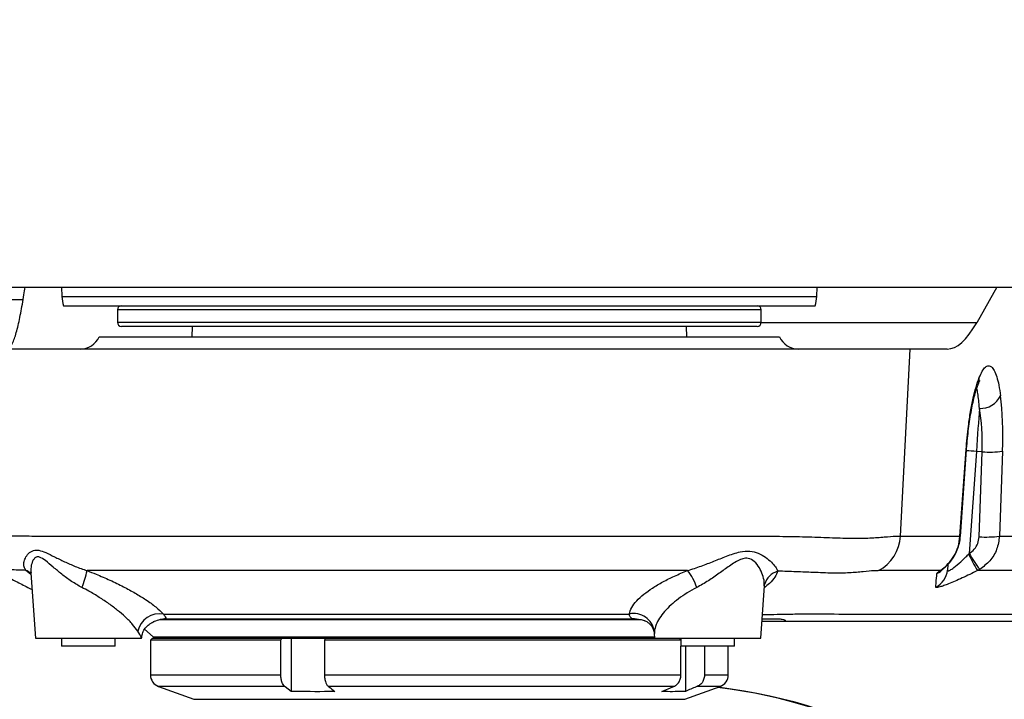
# Model space of a CAD drawing. Extents: x 0 to 16820, y 0 to 11880.
# Tile 39 of 78: x 8110 to 8348, y 6259 to 6424. Entities that reach past the tile are written whole.
import ezdxf

# ---------------------------------------------------------------- set-up
doc = ezdxf.new("R2010")
doc.units = 0
doc.header["$LTSCALE"] = 20
doc.layers.get('0').update_dxf_attribs({"linetype": 'CONTINUOUS'})
doc.styles.add('SLDTEXTSTYLE0', font='TXT', dxfattribs={"width": 0.605})
doc.dimstyles.new('SLDDIMSTYLE1', dxfattribs={"dimtxt": 100, "dimasz": 100, "dimexe": 0, "dimexo": 0.0625, "dimgap": 25, "dimtad": 1, "dimdec": 4, "dimlfac": 20, "dimzin": 12, "dimtxsty": 'SLDTEXTSTYLE0', "dimsah": 1, "dimcen": 0.09, "dimadec": 1, "dimazin": 3, "dimtfac": 1, "dimtofl": 0, "dimtmove": 0, "dimatfit": 3, "dimtolj": 1, "dimtzin": 12})

# ---------------------------------------------------------------- blocks, each defined once
blk = doc.blocks.new('_D_3')
at = {"color": 7, "linetype": 'CONTINUOUS'}
for p, q in [((7831.16, 6507.87), (11819.08, 6507.87)), ((4317.75, 5895.41), (3824.45, 5808.43))]:
    blk.add_line(p, q, dxfattribs=at)
blk.add_arc((7791.16, 6507.87), 3997.91, 190, 0, dxfattribs=at)
for points in [[(11789.08, 6507.87), (11772.83, 6408.07), (11802.82, 6407.69)], [(3853.99, 5813.64), (3857.85, 5712.6), (3887.32, 5718.17)]]:
    blk.add_solid(points, dxfattribs=at)
at = {"color": 7, "linetype": 'CONTINUOUS', "insert": (7986.83, 2641.21), "char_height": 100, "attachment_point": 1, "rotation": 5, "style": 'SLDTEXTSTYLE0'}
blk.add_mtext('170°', dxfattribs=at)

msp = doc.modelspace()

# ---------------------------------------------------------------- linework, layer by layer
at = {"color": 7, "linetype": 'CONTINUOUS'}
for p, q in [((8065.1811336, 6358.8716334), (8519.9221049, 6358.8716334)), ((8119.6614479, 6358.8716334), (8119.7410201, 6356.5924412)), ((8302.5884305, 6356.5924412), (8302.6680027, 6358.8716334)), ((8346.2040697, 6358.8716334), (8341.3329397, 6350.2312547)), ((8052.1044408, 6355.8716423), (8110.2829252, 6355.8716423)), ((8120.1368247, 6354.3716318), (8302.1926557, 6354.3716318)), ((8133.1647311, 6353.3716446), (8133.1647311, 6350.3716386)), ((8289.1647195, 6350.3716386), (8289.1647195, 6353.3716446)), ((8282.2917675, 6349.3716365), (8134.1647183, 6349.3716365)), ((8151.25638, 6349.3716365), (8151.2147163, 6346.8716389)), ((8271.1147343, 6346.8716389), (8271.0730706, 6349.3716365)), ((8288.1647323, 6349.3716365), (8282.2917675, 6349.3716365)), ((8128.7473117, 6346.8716389), (8293.5821687, 6346.8716389)), ((8325.1837765, 6343.8716328), (8094.7596108, 6343.8716328)), ((8334.1757928, 6343.8716328), (8325.1837765, 6343.8716328)), ((8337.3796021, 6298.4868086), (8338.8740693, 6319.4310463)), ((8334.3335067, 6291.6839218), (8334.2399274, 6290.3455144)), ((8112.2142945, 6289.6138674), (8113.3151029, 6273.87164)), ((8289.0143667, 6273.87164), (8289.8978566, 6286.5062303)), ((8143.4757088, 6278.3327198), (8259.9320685, 6278.3327198)), ((8139.7625183, 6276.0119981), (8141.8199216, 6274.1740144)), ((8142.0747315, 6277.8588331), (8141.855595, 6277.765671)), ((8294.0615092, 6277.8716332), (8289.2940615, 6277.8716332)), ((8113.3151029, 6273.87164), (8138.9985655, 6273.87164)), ((8119.6647261, 6273.87164), (8119.6647261, 6271.8716359)), ((8132.6647376, 6271.8716359), (8132.6647376, 6273.87164)), ((8141.6647111, 6273.87164), (8141.1647175, 6273.3716315)), ((8141.1647175, 6273.3716315), (8141.1647175, 6264.9722642)), ((8172.7777098, 6273.3716315), (8141.1647175, 6273.3716315)), ((8141.6647111, 6273.87164), (8173.0159198, 6273.87164)), ((8172.7777098, 6264.9722642), (8172.7777098, 6273.3716315)), ((8175.2662038, 6273.87164), (8175.2662038, 6260.9711534)), ((8269.7004949, 6273.3716315), (8183.3395337, 6273.3716315)), ((8183.3395337, 6273.3716315), (8183.3395337, 6264.9722642)), ((8183.5777734, 6273.87164), (8263.3150791, 6273.87164)), ((8263.2382487, 6274.9705708), (8263.3150791, 6273.87164)), ((8263.3150791, 6273.87164), (8289.0143667, 6273.87164)), ((8269.6647321, 6273.87164), (8269.6647321, 6271.8716359)), ((8282.6647137, 6271.8716359), (8282.6647137, 6273.87164)), ((8132.6647376, 6271.8716359), (8119.6647261, 6271.8716359)), ((8282.6647137, 6271.8716359), (8269.6647321, 6271.8716359)), ((8269.7004949, 6264.9722642), (8269.7004949, 6271.8716359)), ((8270.7827066, 6271.8716359), (8270.7827066, 6260.9711534)), ((8275.3967916, 6271.8716359), (8275.3967916, 6264.9722642)), ((8281.164733, 6264.9722642), (8281.164733, 6271.8716359)), ((8143.1386744, 6262.153188), (8151.6907786, 6259.0404696)), ((8270.638672, 6259.0404696), (8279.1907762, 6262.153188))]:
    msp.add_line(p, q, dxfattribs=at)
at = {"color": 8, "linetype": 'CONTINUOUS'}
for p, q in [((8119.7410201, 6356.5924412), (8302.5884305, 6356.5924412)), ((8289.1647195, 6353.3716446), (8133.1647311, 6353.3716446)), ((8133.1647311, 6350.3716386), (8283.2155203, 6350.3716386)), ((8283.2155203, 6350.3716386), (8289.1647195, 6350.3716386)), ((8341.3329397, 6350.2312547), (8289.1548251, 6350.2312547)), ((8322.8591357, 6298.5864973), (8325.1837765, 6343.8716328)), ((8337.2831021, 6298.5809839), (8338.7775098, 6319.5252216)), ((8341.2619506, 6319.0878427), (8339.53431, 6294.38133)), ((8342.6631962, 6318.9898527), (8341.2619506, 6319.0878427)), ((8341.932324, 6298.4082645), (8342.6631962, 6318.9898527)), ((8347.5843941, 6319.162885), (8346.8535219, 6298.5812968)), ((8322.8591357, 6298.5864973), (8337.2831021, 6298.5809839)), ((8339.3827354, 6294.2122317), (8339.53431, 6294.38133)), ((8112.2382556, 6289.2710811), (8110.9943961, 6290.278191)), ((8342.0825874, 6290.5274427), (8341.5106212, 6290.2083642)), ((8141.8199216, 6274.1740144), (8263.2939492, 6274.1740144)), ((8263.2502888, 6275.5068487), (8263.2693027, 6274.9727315)), ((8141.1647175, 6264.9722642), (8172.7777098, 6264.9722642)), ((8183.3395337, 6264.9722642), (8269.7004949, 6264.9722642)), ((8275.3967916, 6264.9722642), (8281.164733, 6264.9722642)), ((8173.7182711, 6262.153188), (8143.1386744, 6262.153188)), ((8267.9565226, 6262.153188), (8184.280095, 6262.153188)), ((8279.1907762, 6262.153188), (8273.6528193, 6262.153188)), ((8151.6907786, 6259.0404696), (8270.638672, 6259.0404696))]:
    msp.add_line(p, q, dxfattribs=at)
at = {"color": 8, "linetype": 'CONTINUOUS', "flags": 128}
for points in [[(8341.9900809, 6329.5000887), (8341.9122969, 6328.3874339), (8341.8295656, 6327.2046244), (8341.7424833, 6325.9593344), (8341.6515862, 6324.6595657), (8341.5574704, 6323.3137375), (8341.4607321, 6321.9305224), (8341.3620268, 6320.5188459), (8341.2619506, 6319.0878427)], [(8338.7775098, 6319.5252216), (8338.8583337, 6319.4692082), (8338.8740097, 6319.4310314)], [(8337.2831021, 6298.5809839), (8337.3636876, 6298.5252387), (8337.3794233, 6298.4850502)], [(8332.4286019, 6290.2090347), (8332.9578315, 6290.4946751), (8333.226112, 6290.6832642)], [(8141.4412831, 6277.5723583), (8141.4665257, 6277.5859183), (8142.0747315, 6277.8588331)]]:
    msp.add_lwpolyline(points, dxfattribs=at)
at = {"color": 7, "linetype": 'CONTINUOUS', "flags": 128}
for points in [[(8172.7777098, 6273.3716315), (8172.939447, 6273.7111098), (8173.0159198, 6273.87164)], [(8183.5777734, 6273.87164), (8183.5012709, 6273.7111098), (8183.3395337, 6273.3716315)], [(8175.2662038, 6260.9711534), (8173.8511597, 6262.0516962), (8173.7182711, 6262.153188)], [(8265.0864099, 6260.9711534), (8267.7101766, 6262.0516962), (8267.9565226, 6262.153188)]]:
    msp.add_lwpolyline(points, dxfattribs=at)
at = {"color": 7, "linetype": 'CONTINUOUS'}
for centre, radius, start, end in [((7791.1647235, 6507.8716374), 3487, 190, 170), ((7791.1647235, 6507.8716374), 1348, 190, 170), ((8127.7361601, 6356.8716374), 8, 182, 198.209956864), ((8134.1647235, 6353.3716374), 1, 90, 180), ((8288.1647235, 6353.3716374), 1, 0, 90), ((8294.593287, 6356.8716374), 8, 341.790043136, 358), ((8134.1647235, 6350.3716374), 1, 180, 270), ((8288.1647235, 6350.3716374), 1, 270, 0), ((8124.1647235, 6348.8716374), 5, 270, 336.421821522), ((8298.1647235, 6348.8716374), 5, 203.578178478, 270), ((8142.6122735, 6275.0609624), 1.189325, 228.224148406, 270), ((8144.1647235, 6264.97226), 3, 180, 250), ((8278.1647235, 6264.97226), 3, 290, 0), ((8262.9323965, 6132.8776742), 130.0060844, 270.05144335, 83.079980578), ((8263.0918748, 6132.8776313), 130.0060415, 270.051414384, 83.133205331), ((8262.7790847, 6132.928572), 129.9520852, 359.97489757, 83.029275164)]:
    msp.add_arc(centre, radius, start, end, dxfattribs=at)
at = {"color": 8, "linetype": 'CONTINUOUS'}
for centre, radius, start, end in [((8338.3312746, 6336.7019011), 3.6342566, 338.00168951, 3.981063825), ((8342.2589356, 6334.8650766), 5.3717202, 267.131147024, 334.652701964), ((8337.6685557, 6268.7663058), 50.4496736, 85.915516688, 88.698748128), ((8344.358201, 6340.8505745), 21.9263357, 265.566354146, 278.46109501), ((8312.8516605, 6299.0646576), 10.018892, 297.830853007, 357.264470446), ((8343.6273573, 6320.2681748), 21.9255288, 265.56611585, 278.461333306), ((8398.5948861, 6323.1136049), 65.8890596, 206.016942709, 209.960557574), ((8364.9005314, 6308.3846159), 28.9747684, 208.900656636, 218.046500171), ((8109.7277741, 6286.7631324), 3.736304, 47.209016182, 70.18379668), ((8102.7391231, 6294.8455288), 23.536899, 338.212363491, 348.642985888), ((8261.2987081, 6282.1329809), 12.8497338, 18.032478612, 38.955922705), ((8294.4056781, 6285.6458676), 4.6064581, 106.009998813, 164.890187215), ((8329.2828981, 6290.6972663), 4.9694939, 295.430431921, 355.941082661), ((8329.4980179, 6293.956862), 4.9884917, 296.241276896, 320.072990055), ((8143.4407858, 6274.3121049), 5.4589187, 80.763481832, 167.365075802), ((8258.245962, 6274.7542373), 5.0606039, 8.552738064, 102.18774575)]:
    msp.add_arc(centre, radius, start, end, dxfattribs=at)
at = {"color": 7, "linetype": 'CONTINUOUS'}
msp.add_ellipse((8337.9173617, 6423.8716374), major_axis=(3.9302069, 79.9953719), ratio=0.2189483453, start_param=3.1523492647, end_param=3.5537749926, dxfattribs=at)
at = {"color": 8, "linetype": 'CONTINUOUS'}
for centre, major_axis, ratio, start_param, end_param in [((8342.7829047, 6317.4891672), (1.2124758, 22.9712373), 0.2053260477, 4.7961481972, 5.4390926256), ((8337.8921064, 6317.750847), (0.8524615, 17.9840313), 0.2623112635, 4.7937662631, 5.4367106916)]:
    msp.add_ellipse(centre, major_axis=major_axis, ratio=ratio, start_param=start_param, end_param=end_param, dxfattribs=at)
at = {"color": 7, "linetype": 'CONTINUOUS'}
for points, knots in [([(8106.3168024, 6343.8716328), (8106.6060426, 6343.9749535), (8107.1847986, 6344.1816932), (8108.0566012, 6345.8161798), (8108.9264151, 6348.5539973), (8109.7728934, 6352.4741764), (8110.3911369, 6356.0698034), (8110.7380483, 6358.2578096), (8110.8353709, 6358.8716334)], [0, 0, 0, 0, 0.15481224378, 0.30977192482, 0.51281118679, 0.71672441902, 0.92052978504, 1, 1, 1, 1]), ([(8338.8772284, 6319.430331), (8338.8834133, 6319.5315854), (8338.941049, 6320.4751485), (8339.1062473, 6322.2362188), (8339.3708348, 6324.6536615), (8339.6907889, 6326.9480041), (8340.0504946, 6329.0873991), (8340.441027, 6331.0240582), (8340.8537916, 6332.7295991), (8341.2513092, 6334.0900747), (8341.5466082, 6334.9658092), (8341.6777962, 6335.2714556), (8341.7049919, 6335.3348172)], [0, 0, 0, 0, 0.014895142, 0.1388040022, 0.2631019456, 0.3857504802, 0.508757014, 0.6313868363, 0.7503147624, 0.8700863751, 0.9730684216, 1, 1, 1, 1]), ([(8341.7042767, 6335.3311664), (8341.7454573, 6335.4382654), (8341.8790797, 6335.7857791), (8342.0349651, 6336.0915495), (8342.1578429, 6336.2824473), (8342.1324979, 6336.2499194), (8342.1281849, 6336.2443841)], [0, 0, 0, 0, 0.17755692, 0.5761348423, 0.9278699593, 1, 1, 1, 1]), ([(8333.2193767, 6290.6924284), (8333.3667326, 6290.8018856), (8333.8103656, 6291.1314199), (8334.6175993, 6291.9173563), (8335.5314284, 6293.0611869), (8336.3408142, 6294.4364539), (8336.9532716, 6296.0162246), (8337.2977859, 6297.3891472), (8337.3345603, 6298.2243138), (8337.3461639, 6298.4878367)], [0, 0, 0, 0, 0.0795490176, 0.2394919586, 0.3943226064, 0.5696380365, 0.7431869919, 0.9189669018, 1, 1, 1, 1]), ([(8102.4380301, 6290.8888108), (8102.9552161, 6290.6104879), (8104.1210095, 6289.9831179), (8105.7065658, 6289.1429088), (8107.3397942, 6288.2820818), (8109.3003607, 6287.2578084), (8111.0666598, 6286.3393671), (8112.271823, 6285.7275278), (8112.4939297, 6285.6147683)], [0, 0, 0, 0, 0.1551956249, 0.3498278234, 0.4741044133, 0.6430033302, 0.9342069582, 1, 1, 1, 1]), ([(8333.1172739, 6290.6004286), (8333.1128311, 6290.5965874), (8333.0936062, 6290.5799662), (8333.1598886, 6290.6312362), (8333.2108532, 6290.6706578)], [0, 0, 0, 0, 0.2310998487, 1, 1, 1, 1]), ([(8289.9070655, 6286.5024603), (8289.9018022, 6286.56416), (8289.8950731, 6286.643043), (8289.9572163, 6286.8066927), (8289.9707531, 6286.8423409)], [0, 0, 0, 0, 0.7821676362, 1, 1, 1, 1]), ([(8289.9536465, 6286.8076212), (8289.9560165, 6286.8240055), (8289.9818633, 6287.0026966), (8290.0438703, 6287.0747017), (8290.0231235, 6287.042357), (8290.0195693, 6287.0368159)], [0, 0, 0, 0, 0.0771957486, 0.8419100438, 1, 1, 1, 1]), ([(8144.9162935, 6278.5256005), (8144.4432419, 6278.4841471), (8143.4888193, 6278.4005115), (8142.5488253, 6278.0404388), (8142.0747315, 6277.8588331)], [0, 0, 0, 0, 0.49564168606, 1, 1, 1, 1]), ([(8144.9162935, 6278.5256005), (8144.9255609, 6278.5256005), (8146.3462315, 6278.5256005), (8149.3427571, 6278.5255274), (8154.2902619, 6278.5263146), (8159.7037793, 6278.5265099), (8165.4779537, 6278.5254572), (8171.5350522, 6278.52488), (8177.8544533, 6278.5248725), (8184.4884768, 6278.5257701), (8191.3003047, 6278.5264662), (8198.2027778, 6278.5261551), (8205.1780109, 6278.5254571), (8212.2801817, 6278.5261553), (8219.3588262, 6278.5263956), (8226.3285732, 6278.525383), (8233.1756832, 6278.5245944), (8239.9494545, 6278.5250037), (8246.3780058, 6278.5262905), (8252.4271806, 6278.5267453), (8256.1183413, 6278.5258539), (8257.9696153, 6278.5254067)], [0, 0, 0, 0, 0.000360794, 0.0553087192, 0.1106371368, 0.1671680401, 0.2241146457, 0.2790901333, 0.334447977, 0.3910101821, 0.4479885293, 0.502953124, 0.5582990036, 0.6148485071, 0.671813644, 0.7267884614, 0.7821446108, 0.8387058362, 0.8956826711, 0.9476804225, 1, 1, 1, 1]), ([(8260.8478044, 6278.0791617), (8260.5276492, 6278.1696424), (8259.5792832, 6278.4376652), (8258.6110117, 6278.4904448), (8257.9696153, 6278.5254067)], [0, 0, 0, 0, 0.33758616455, 1, 1, 1, 1]), ([(8260.8543013, 6278.1038976), (8260.8905451, 6278.094516), (8260.9665645, 6278.0748385), (8261.4013437, 6277.885723), (8262.0252537, 6277.4489673), (8262.6784324, 6276.7052251), (8263.1045416, 6275.819215), (8263.2376985, 6275.1609451), (8263.2378536, 6274.9776685), (8263.2378613, 6274.9686486)], [0, 0, 0, 0, 0.1303284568, 0.2733570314, 0.4287258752, 0.6095245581, 0.810781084, 0.9906876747, 1, 1, 1, 1]), ([(8289.3389438, 6278.513605), (8290.0103639, 6278.5264376), (8291.4944947, 6278.5548032), (8293.1236978, 6278.5492748), (8294.2596016, 6278.4504865), (8294.8502248, 6278.2866378), (8295.0121038, 6278.1102356), (8294.8085774, 6277.923253), (8294.3105184, 6277.8888389), (8294.0615092, 6277.8716332)], [0, 0, 0, 0, 0.1362579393, 0.301189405, 0.4672668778, 0.599178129, 0.7310858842, 0.8655539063, 1, 1, 1, 1]), ([(8139.0235101, 6273.8609857), (8139.0732673, 6274.2051125), (8139.1830965, 6274.9647042), (8139.7071562, 6276.0176673), (8140.419732, 6276.8651603), (8141.045436, 6277.3639458), (8141.3663567, 6277.5207539), (8141.4475416, 6277.5604225)], [0, 0, 0, 0, 0.2201701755, 0.4859820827, 0.7204247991, 0.9292744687, 1, 1, 1, 1]), ([(8141.4686714, 6277.56984), (8141.5914471, 6277.641856), (8141.7341294, 6277.7255485), (8141.8403048, 6277.7617917), (8141.8551181, 6277.7668482)], [0, 0, 0, 0, 0.8604828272, 1, 1, 1, 1]), ([(8498.7355744, 6277.8716332), (8496.9720046, 6277.8716332), (8493.4449123, 6277.8716332), (8476.3990566, 6277.8716332), (8428.7368616, 6277.8716332), (8366.8744592, 6277.8716332), (8317.8471567, 6277.8716332), (8298.5191671, 6277.8716332), (8295.5473938, 6277.8716332), (8294.0615092, 6277.8716332)], [0, 0, 0, 0, 0.0252250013, 0.0504493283, 0.2522424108, 0.7211585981, 0.9556168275, 0.9778084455, 1, 1, 1, 1]), ([(8142.6123356, 6273.87164), (8142.6829912, 6273.87164), (8142.844745, 6273.87164), (8144.2425985, 6273.87164), (8146.7269592, 6273.87164), (8149.8812548, 6273.87164), (8153.3705046, 6273.87164), (8157.0712192, 6273.87164), (8161.3267844, 6273.87164), (8166.1895804, 6273.87164), (8171.5726016, 6273.87164), (8177.4696773, 6273.87164), (8183.7829569, 6273.87164), (8190.4215148, 6273.87164), (8197.2814598, 6273.87164), (8204.2521145, 6273.87164), (8211.2217859, 6273.87164), (8218.7910942, 6273.87164), (8226.8159417, 6273.87164), (8235.0762691, 6273.87164), (8242.1758001, 6273.87164), (8248.2103017, 6273.87164), (8253.4494552, 6273.87164), (8258.3550282, 6273.87164), (8261.5776542, 6273.87164), (8262.9709625, 6273.87164), (8262.9986082, 6273.87164)], [0, 0, 0, 0, 0.0413063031, 0.0945634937, 0.1463627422, 0.1966036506, 0.2343086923, 0.2720112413, 0.3119805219, 0.3519457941, 0.393252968, 0.435211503, 0.4776167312, 0.5202488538, 0.5628810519, 0.6052863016, 0.6472453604, 0.6885520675, 0.7418079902, 0.7936085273, 0.8438492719, 0.8815545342, 0.9192564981, 0.9592257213, 0.999190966, 1, 1, 1, 1]), ([(8269.6647321, 6273.4121329), (8269.5766785, 6273.5117948), (8269.4413418, 6273.6649733), (8269.306059, 6273.8181308), (8269.2587947, 6273.87164)], [0, 0, 0, 0, 0.6506261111, 1, 1, 1, 1]), ([(8173.7182711, 6262.153188), (8173.5792431, 6262.2906129), (8173.3477979, 6262.5193895), (8173.0531359, 6263.14204), (8172.8392035, 6263.9188172), (8172.7785307, 6264.6082211), (8172.7777424, 6264.9578362), (8172.7777098, 6264.9722642)], [0, 0, 0, 0, 0.2630745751, 0.4379504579, 0.713048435, 0.9881580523, 1, 1, 1, 1]), ([(8183.3395337, 6264.9722642), (8183.3425208, 6264.8284377), (8183.3524566, 6264.3500384), (8183.4590427, 6263.6820606), (8183.690405, 6262.9477777), (8183.960998, 6262.4421496), (8184.1941968, 6262.230974), (8184.280095, 6262.153188)], [0, 0, 0, 0, 0.1179399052, 0.3922946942, 0.5625030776, 0.8388490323, 1, 1, 1, 1]), ([(8267.9565226, 6262.153188), (8268.2142826, 6262.2905889), (8268.6433425, 6262.5193025), (8269.189887, 6263.1421556), (8269.5863835, 6263.9188021), (8269.6990428, 6264.6082104), (8269.7004373, 6264.9578362), (8269.7004949, 6264.9722642)], [0, 0, 0, 0, 0.2630821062, 0.4379187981, 0.7130320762, 0.9881577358, 1, 1, 1, 1]), ([(8275.3967916, 6264.9722642), (8275.3912491, 6264.8284379), (8275.3728134, 6264.3500318), (8275.1751827, 6263.682022), (8274.7462389, 6262.9478615), (8274.244505, 6262.4421431), (8273.8120954, 6262.2309719), (8273.6528193, 6262.153188)], [0, 0, 0, 0, 0.1179432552, 0.3923117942, 0.5625405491, 0.8388638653, 1, 1, 1, 1]), ([(8184.280095, 6262.153188), (8184.3243917, 6262.1193567), (8184.8405229, 6261.7251655), (8185.3564288, 6261.3312559), (8185.8280574, 6260.9711534)], [0, 0, 0, 0, 0.0858245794, 1, 1, 1, 1]), ([(8273.6528193, 6262.153188), (8273.5707051, 6262.1193573), (8272.6142914, 6261.725319), (8271.6574224, 6261.3313226), (8270.7827066, 6260.9711534)], [0, 0, 0, 0, 0.0858563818, 1, 1, 1, 1]), ([(8185.8280574, 6260.9711534), (8185.3855341, 6260.9552552), (8181.8662711, 6260.828821), (8178.3448395, 6260.9047617), (8175.2662038, 6260.9711534)], [0, 0, 0, 0, 0.1257431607, 1, 1, 1, 1]), ([(8270.7827066, 6260.9711534), (8269.1222212, 6260.904767), (8267.222886, 6260.8288314), (8265.3250688, 6260.9552551), (8265.0864099, 6260.9711534)], [0, 0, 0, 0, 0.8742455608, 1, 1, 1, 1])]:
    msp.add_open_spline(points, degree=3, knots=knots, dxfattribs=at)
at = {"color": 8, "linetype": 'CONTINUOUS'}
for points, knots in [([(8341.9567619, 6336.9542158), (8342.2036583, 6337.510501), (8342.6974366, 6338.623039), (8343.4584663, 6339.5659505), (8344.2053796, 6339.9185345), (8344.9260369, 6339.6532106), (8345.5987691, 6338.7539729), (8346.2034537, 6337.2482152), (8346.7249934, 6335.2043318), (8346.9840059, 6333.4450822), (8347.1135174, 6332.5654215)], [0, 0, 0, 0, 0.12452832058, 0.24904940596, 0.37228654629, 0.4955186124, 0.62143965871, 0.74736905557, 0.87367937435, 1, 1, 1, 1]), ([(8338.7775098, 6319.5252216), (8338.8537161, 6320.4890513), (8339.0074511, 6322.4334374), (8339.3624835, 6325.54346), (8339.842928, 6328.8064449), (8340.46673, 6331.9878646), (8341.1758583, 6334.8051032), (8341.6939494, 6336.2309336), (8341.9567619, 6336.9542158)], [0, 0, 0, 0, 0.1351615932, 0.2726688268, 0.4513560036, 0.6355012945, 0.8151004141, 1, 1, 1, 1]), ([(8341.9900809, 6329.5000887), (8341.9436589, 6330.1790377), (8341.8495174, 6331.5559096), (8341.625993, 6333.1085113), (8341.4506914, 6334.0401154), (8341.3403511, 6334.2931927), (8341.3344895, 6334.3066371)], [0, 0, 0, 0, 0.3247074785, 0.6584893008, 0.9818577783, 1, 1, 1, 1]), ([(8097.1946095, 6299.2042697), (8097.1726743, 6299.2044903), (8097.0997142, 6299.2052242), (8097.8047628, 6299.0859182), (8099.2834454, 6298.9124852), (8101.5747121, 6298.7626491), (8104.590805, 6298.6590918), (8108.3773375, 6298.6099323), (8112.8952826, 6298.5916242), (8118.11235, 6298.58757), (8123.9855544, 6298.5868045), (8130.5461553, 6298.5882326), (8137.6712233, 6298.5883092), (8145.290886, 6298.5878984), (8153.3303048, 6298.5875723), (8161.8694515, 6298.5876778), (8170.7441297, 6298.5874067), (8179.8734115, 6298.5880145), (8189.1765378, 6298.5880112), (8198.7372252, 6298.5880449), (8208.3660192, 6298.5876429), (8217.9794183, 6298.5881412), (8227.4985661, 6298.5879821), (8237.0042402, 6298.5875777), (8245.6575236, 6298.5874842), (8253.4269602, 6298.5878179), (8260.3723655, 6298.587707), (8267.1922217, 6298.5873846), (8273.8834316, 6298.5884525), (8280.7483836, 6298.5892387), (8287.6762672, 6298.5780315), (8294.5027194, 6298.5301365), (8300.8053463, 6298.3835964), (8306.4361218, 6298.1895655), (8311.3633801, 6298.0226832), (8315.5782129, 6298.0798967), (8319.0993864, 6298.3622985), (8321.4509684, 6298.5682833), (8322.5033667, 6298.5818956), (8322.8591357, 6298.5864973)], [0, 0, 0, 0, 0.0120800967, 0.0401803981, 0.068747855, 0.0966463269, 0.1247345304, 0.1531148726, 0.1818958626, 0.2102313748, 0.2387655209, 0.2676071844, 0.2968712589, 0.3251681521, 0.3536631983, 0.3824646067, 0.4116862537, 0.4399782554, 0.4684680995, 0.497264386, 0.5264804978, 0.5547722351, 0.5832618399, 0.6120579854, 0.6412740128, 0.663575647, 0.6859740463, 0.7091022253, 0.7323380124, 0.756079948, 0.7843701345, 0.8128599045, 0.8416599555, 0.8708848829, 0.8990439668, 0.927402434, 0.9560695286, 0.9851490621, 1, 1, 1, 1]), ([(8332.4286019, 6290.2090347), (8332.6319719, 6290.3411855), (8333.3062026, 6290.7793036), (8334.5252214, 6291.8551531), (8335.8817334, 6293.6714399), (8336.9411591, 6295.9735654), (8337.1684641, 6297.7068348), (8337.2831021, 6298.5809839)], [0, 0, 0, 0, 0.089848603, 0.2978741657, 0.5183877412, 0.7571058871, 1, 1, 1, 1]), ([(8339.53431, 6294.38133), (8339.9643701, 6294.6957742), (8340.8387506, 6295.3350892), (8341.7094083, 6296.7744847), (8341.8580219, 6297.8636941), (8341.932324, 6298.4082645)], [0, 0, 0, 0, 0.3261378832, 0.6630900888, 1, 1, 1, 1]), ([(8346.8535219, 6298.5812968), (8346.6981664, 6297.4919196), (8346.3873697, 6295.3125657), (8344.6605492, 6292.4394473), (8342.931617, 6291.1571451), (8342.0825874, 6290.5274427)], [0, 0, 0, 0, 0.3371550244, 0.6744955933, 1, 1, 1, 1]), ([(8346.8535219, 6298.5812968), (8360.7957747, 6298.5915127), (8399.8015119, 6298.6200933), (8451.3226136, 6298.3404496), (8491.450191, 6298.863984), (8508.9715825, 6298.3981522), (8516.4620708, 6297.8182718), (8523.9634209, 6297.4558602), (8531.4871506, 6297.5319285), (8536.5426136, 6298.4417456), (8539.0701567, 6298.8966203)], [0, 0, 0, 0, 0.2176069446, 0.60879109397, 0.80438305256, 0.84350920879, 0.88264454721, 0.92177478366, 0.96089030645, 1, 1, 1, 1]), ([(8110.9943961, 6290.278191), (8110.8328465, 6290.5598318), (8110.5065347, 6291.1287138), (8110.4926306, 6292.168655), (8110.8184449, 6293.2802077), (8111.5624573, 6294.3894388), (8112.6659372, 6295.1562619), (8114.1379591, 6295.2188289), (8115.853663, 6294.6035456), (8117.9332826, 6293.5610473), (8120.309148, 6292.3830873), (8122.9157986, 6291.2050041), (8124.8418166, 6290.5444284), (8125.8151506, 6290.2105993)], [0, 0, 0, 0, 0.0829194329, 0.167487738, 0.2603919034, 0.3548162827, 0.4544310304, 0.5295358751, 0.61628363, 0.7117705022, 0.8091864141, 0.9035702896, 1, 1, 1, 1]), ([(8271.2910448, 6290.2118957), (8272.3986939, 6290.5685673), (8274.5804367, 6291.2711054), (8277.7175185, 6292.5106819), (8280.8718913, 6293.778157), (8283.7966969, 6294.8101711), (8286.4205653, 6295.0420488), (8288.5057252, 6294.462695), (8290.2496841, 6293.4449285), (8291.6381028, 6292.2707313), (8292.6769939, 6291.0861476), (8292.9814028, 6290.4134909), (8293.1351935, 6290.0736577)], [0, 0, 0, 0, 0.1044085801, 0.2056541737, 0.3089281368, 0.4287424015, 0.5203011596, 0.6097183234, 0.7072905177, 0.807019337, 0.9025041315, 1, 1, 1, 1]), ([(8124.5946859, 6286.1093974), (8123.7335035, 6286.593362), (8121.9843963, 6287.5763198), (8119.6945024, 6289.3098786), (8117.6031843, 6291.0707252), (8115.8488547, 6292.6193076), (8114.4574672, 6293.5532561), (8113.7055676, 6293.5697933), (8113.233279, 6293.3486292), (8112.8613341, 6292.9662137), (8112.4228398, 6292.0534948), (8112.1611263, 6290.8893094), (8112.2321105, 6289.9899065), (8112.2594451, 6289.6435654)], [0, 0, 0, 0, 0.12610140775, 0.25611864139, 0.37858470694, 0.50383563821, 0.60392442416, 0.66853676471, 0.68665729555, 0.74447552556, 0.80448167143, 0.92471000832, 1, 1, 1, 1]), ([(8289.8429309, 6286.5057087), (8289.8668873, 6286.8200732), (8289.9292938, 6287.6389961), (8289.5272989, 6289.1713724), (8288.7463708, 6290.9095036), (8287.6241887, 6292.4254863), (8286.189932, 6293.2730065), (8284.9452521, 6293.189529), (8283.8707866, 6292.8222698), (8282.7691422, 6292.2308658), (8281.0621941, 6291.0883311), (8278.9402676, 6289.5403981), (8276.3224421, 6287.694638), (8274.4626551, 6286.6445037), (8273.5172783, 6286.1106938)], [0, 0, 0, 0, 0.0667353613, 0.1738463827, 0.2753533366, 0.3794203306, 0.4629362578, 0.5203166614, 0.5461861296, 0.6047679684, 0.6652002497, 0.7737967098, 0.8850151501, 1, 1, 1, 1]), ([(8334.2399274, 6290.3455144), (8334.2458883, 6290.2841364), (8334.2601673, 6290.1371089), (8334.4647933, 6290.1345186), (8334.863731, 6290.2889096), (8335.3064574, 6290.5640236), (8336.2246008, 6291.2414837), (8337.568912, 6292.3884574), (8338.7600723, 6293.5861526), (8339.3827354, 6294.2122317)], [0, 0, 0, 0, 0.08426756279, 0.20185814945, 0.24966350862, 0.40412903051, 0.45119310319, 0.71311854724, 1, 1, 1, 1]), ([(8110.9943961, 6290.278191), (8109.7033754, 6290.3134295), (8107.109136, 6290.3842394), (8104.613705, 6290.5765491), (8103.0734662, 6290.7829483), (8102.3644878, 6290.9209896), (8102.431823, 6290.9153552), (8102.4527227, 6290.9136063)], [0, 0, 0, 0, 0.2484463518, 0.4992401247, 0.7028035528, 0.9077553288, 1, 1, 1, 1]), ([(8271.2910448, 6290.2118957), (8268.5012794, 6290.2113555), (8262.9159437, 6290.2102738), (8253.9827391, 6290.211139), (8244.9611368, 6290.2113515), (8235.8956295, 6290.2109984), (8226.8823174, 6290.2111202), (8217.7584228, 6290.211246), (8208.5975908, 6290.2112462), (8199.4553759, 6290.21112), (8190.3864853, 6290.2110879), (8181.4632663, 6290.2110749), (8172.7587472, 6290.2111587), (8164.3331357, 6290.2111944), (8156.2308752, 6290.2111464), (8148.5101533, 6290.2111241), (8140.7207259, 6290.2118446), (8132.984491, 6290.2108759), (8128.204941, 6290.2106915), (8125.8151506, 6290.2105993)], [0, 0, 0, 0, 0.0609866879, 0.1221002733, 0.183085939, 0.2395614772, 0.2962382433, 0.3529154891, 0.4093907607, 0.4658661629, 0.5225434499, 0.5792206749, 0.6356961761, 0.6921824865, 0.7488705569, 0.8055588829, 0.8620451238, 0.9310221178, 1, 1, 1, 1]), ([(8125.8151506, 6290.2105993), (8126.5451069, 6289.9291019), (8128.4230752, 6289.2048897), (8131.4288975, 6287.8990888), (8134.621134, 6286.3506691), (8137.5396937, 6284.757597), (8140.2035352, 6283.1066636), (8142.6256302, 6281.3671582), (8143.7460918, 6280.2628965), (8144.3169986, 6279.7002441)], [0, 0, 0, 0, 0.0917304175, 0.2359960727, 0.3847937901, 0.5240101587, 0.6668620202, 0.8302568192, 1, 1, 1, 1]), ([(8257.1775888, 6279.7007805), (8257.3335385, 6280.2276728), (8257.6302352, 6281.2300937), (8258.9020083, 6282.8614503), (8260.5975358, 6284.4410541), (8262.7572178, 6286.0084373), (8265.2554596, 6287.4933204), (8268.1063457, 6288.9288407), (8270.2194712, 6289.780179), (8271.2910448, 6290.2118957)], [0, 0, 0, 0, 0.1586333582, 0.3018024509, 0.4490330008, 0.5850639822, 0.7245439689, 0.8603152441, 1, 1, 1, 1]), ([(8293.1351935, 6290.0736577), (8292.9473206, 6289.6035689), (8292.5767035, 6288.676224), (8291.4023182, 6287.2921137), (8290.3126104, 6286.3967279), (8289.8644482, 6286.0284841)], [0, 0, 0, 0, 0.3770456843, 0.7437986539, 1, 1, 1, 1]), ([(8317.5291096, 6290.2046538), (8317.1911046, 6290.1952307), (8316.1895274, 6290.1673081), (8313.9460444, 6289.9321118), (8310.5741806, 6289.619297), (8306.5374406, 6289.5682494), (8302.1599209, 6289.7463183), (8297.6789364, 6289.9356471), (8294.6519973, 6290.0275866), (8293.1351935, 6290.0736577)], [0, 0, 0, 0, 0.08276310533, 0.24524379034, 0.4088379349, 0.57559536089, 0.74353258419, 0.87148378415, 1, 1, 1, 1]), ([(8332.4286019, 6290.2090347), (8329.9477991, 6290.20861), (8324.9862024, 6290.2077607), (8320.0148043, 6290.2056894), (8317.5291096, 6290.2046538)], [0, 0, 0, 0, 0.5000008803, 1, 1, 1, 1]), ([(8341.5106212, 6290.2083642), (8340.8958295, 6289.901681), (8339.6666667, 6289.2885246), (8337.8355473, 6288.4273231), (8336.0866749, 6287.647387), (8334.5608837, 6287.0126174), (8333.3216144, 6286.5445764), (8332.1625547, 6286.1662713), (8331.4902443, 6286.0457176), (8331.435159, 6286.1685154), (8331.4168726, 6286.2092799)], [0, 0, 0, 0, 0.1261215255, 0.2521567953, 0.3788378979, 0.5053635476, 0.6139974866, 0.7225440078, 0.907894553, 1, 1, 1, 1]), ([(8331.7036902, 6289.4824839), (8331.7938568, 6289.6291383), (8331.9054067, 6289.8105722), (8332.3444422, 6290.1449392), (8332.4286019, 6290.2090347)], [0, 0, 0, 0, 0.80830795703, 1, 1, 1, 1]), ([(8533.7773238, 6290.4984898), (8531.2635013, 6290.0513902), (8526.2354751, 6289.1571231), (8518.7219728, 6289.087902), (8511.217885, 6289.4507358), (8503.7157342, 6290.0266387), (8486.1696749, 6290.491108), (8461.4340851, 6290.1259217), (8409.8788517, 6290.2742964), (8370.861437, 6290.2366692), (8341.5106212, 6290.2083642)], [0, 0, 0, 0, 0.0391273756, 0.0782606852, 0.1174080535, 0.156560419, 0.1957038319, 0.3913973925, 0.5421792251, 1, 1, 1, 1]), ([(8331.4168726, 6286.2092799), (8331.4470932, 6286.5537677), (8331.5414148, 6287.6289522), (8331.6380302, 6288.7325068), (8331.7036902, 6289.4824839)], [0, 0, 0, 0, 0.3203987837, 1, 1, 1, 1]), ([(8138.1140624, 6275.5061782), (8137.7246281, 6276.0566357), (8136.9316131, 6277.1775464), (8135.2101942, 6278.9144752), (8133.2597132, 6280.5964516), (8131.1527593, 6282.184601), (8128.7917583, 6283.7570033), (8126.5688586, 6285.0764622), (8125.1381042, 6285.8250678), (8124.5946859, 6286.1093974)], [0, 0, 0, 0, 0.1627967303, 0.3315070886, 0.4717176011, 0.615147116, 0.7599918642, 0.9088419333, 1, 1, 1, 1]), ([(8273.5172783, 6286.1106938), (8272.7396513, 6285.6853691), (8271.1626871, 6284.8228451), (8269.0772716, 6283.3884843), (8267.230907, 6281.881008), (8265.6750166, 6280.3174412), (8264.4453222, 6278.7148258), (8263.5423977, 6277.071461), (8263.349743, 6276.0395515), (8263.2502888, 6275.5068487)], [0, 0, 0, 0, 0.1355507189, 0.2748858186, 0.4118666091, 0.5519696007, 0.695670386, 0.8428959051, 1, 1, 1, 1]), ([(8144.3169986, 6279.7002441), (8145.5708607, 6279.700224), (8148.0841338, 6279.7001837), (8152.2324385, 6279.6998564), (8156.6528442, 6279.699883), (8161.7063708, 6279.7005145), (8167.4277916, 6279.7008294), (8173.8912868, 6279.7007844), (8180.7019281, 6279.7001615), (8187.7115819, 6279.6997577), (8194.8263493, 6279.7000417), (8202.0279114, 6279.7005629), (8209.3818599, 6279.6999743), (8216.762835, 6279.6998326), (8224.0828426, 6279.7005366), (8231.3273874, 6279.7010134), (8238.5144792, 6279.7007244), (8245.2518849, 6279.6998174), (8251.5061085, 6279.6992858), (8255.2836015, 6279.7002814), (8257.1775888, 6279.7007805)], [0, 0, 0, 0, 0.0460867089, 0.0923773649, 0.1392939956, 0.1864209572, 0.2442356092, 0.3024566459, 0.3619589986, 0.4219019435, 0.4795409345, 0.5375742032, 0.5968658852, 0.6565944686, 0.7149748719, 0.7737662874, 0.8338743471, 0.8944406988, 0.9470738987, 1, 1, 1, 1]), ([(8144.3169986, 6279.7002441), (8144.479519, 6279.467157), (8144.8090966, 6278.9944763), (8144.9176755, 6278.6806898), (8144.9164573, 6278.5439796), (8144.9162935, 6278.5256005)], [0, 0, 0, 0, 0.4571282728, 0.9270171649, 1, 1, 1, 1]), ([(8257.9696153, 6278.5254067), (8257.7576453, 6278.6605089), (8257.3274437, 6278.934704), (8257.2280228, 6279.4429559), (8257.1775888, 6279.7007805)], [0, 0, 0, 0, 0.4927226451, 1, 1, 1, 1]), ([(8289.4136583, 6279.581765), (8290.0893368, 6279.5880937), (8292.0968653, 6279.6068974), (8294.4673019, 6279.657472), (8296.8635966, 6279.7086036), (8301.3541438, 6279.73836), (8307.9226892, 6279.6889033), (8326.2305922, 6279.6944322), (8353.0941424, 6279.6905016), (8399.0843138, 6279.6950541), (8439.5137253, 6279.6772233), (8475.9823574, 6279.7067236), (8491.2071342, 6279.6748236), (8501.7594659, 6279.7040928), (8505.20095, 6279.7000071), (8506.9216763, 6279.6979642)], [0, 0, 0, 0, 0.0043267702, 0.0128553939, 0.0214153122, 0.0299535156, 0.0731616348, 0.1163700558, 0.2891503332, 0.4459633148, 0.7595891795, 0.8557449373, 0.9519005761, 0.9759505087, 1, 1, 1, 1]), ([(8138.9985655, 6273.87164), (8138.979778, 6273.9449227), (8138.8927101, 6274.2845401), (8138.4563022, 6274.9692305), (8138.1140624, 6275.5061782)], [0, 0, 0, 0, 0.2157802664, 1, 1, 1, 1])]:
    msp.add_open_spline(points, degree=3, knots=knots, dxfattribs=at)

# ---------------------------------------------------------------- dimensions: what is measured, and where the dimension line sits
at = {"color": 7, "linetype": 'CONTINUOUS'}
dim = msp.add_angular_dim_2l(base=(8139.6056329, 2525.1738183), line1=((4357.1400888, 5902.3604418), (6463.6438724, 6273.7938939)), line2=((6833.3630896, 6507.8716374), (7791.1647235, 6507.8716374)), dimstyle='SLDDIMSTYLE1', dxfattribs=at)
dim.commit()
dim.dimension.update_dxf_attribs({"geometry": '_D_3', "text_midpoint": (8139.6056329, 2525.1738183), "dimtype": 162})

doc.saveas('drawing.dxf')
